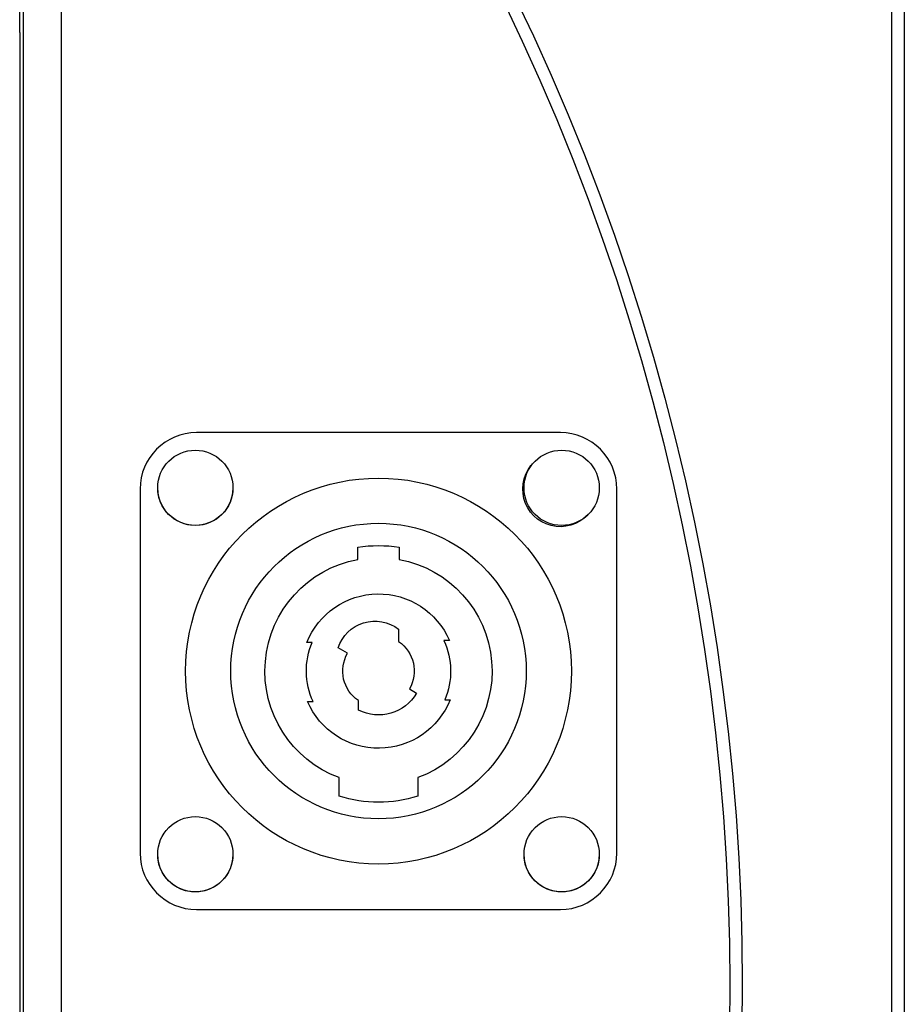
# Model space of a CAD drawing. Extents: x 1917 to 3682, y 1570 to 2675.
# Tile 154 of 166: x 3501 to 3572, y 2497 to 2575. Entities that reach past the tile are written whole.
import ezdxf

# ---------------------------------------------------------------- set-up
doc = ezdxf.new("R2010")
doc.units = 0
doc.header["$MEASUREMENT"] = 0
doc.layers.add('KF_SEQUENZA_5_NW_REAR', color=7, linetype='CONTINUOUS')

# ---------------------------------------------------------------- blocks, each defined once
blk = doc.blocks.new('KF_SEQUENZA_5_NW_REAR')
at = {"layer": 'KF_SEQUENZA_5_NW_REAR'}
for p, q in [((72.5, -49.304683), (72.5, -153.999692)), ((73.510641, -49.779527), (73.510641, -153.999692)), ((3.3, -246.903526), (3.3, -61.095868)), ((6.3, -61.095868), (6.3, -246.903526)), ((3, -78.116599), (3, -76.077941)), ((3, -78.116599), (3, -158.345336)), ((46.1, -109.999867), (17.1, -109.999867)), ((12.6, -114.499867), (12.6, -143.499867)), ((50.6, -143.499867), (50.6, -114.499867)), ((29.95, -120.100806), (29.95, -119.136931)), ((33.25, -119.136931), (33.25, -120.100806)), ((33.2, -125.663701), (33.2, -126.641371)), ((26.323235, -126.715518), (25.889987, -126.715518)), ((37.249381, -126.569435), (36.811094, -126.569435)), ((29.131828, -127.574867), (28.395706, -127.149867)), ((34.068172, -130.424867), (34.631089, -130.749867)), ((25.950619, -131.430298), (26.388906, -131.430298)), ((30, -132.112743), (30, -131.358362)), ((36.876765, -131.284215), (37.310013, -131.284215)), ((28.475, -138.971671), (28.475, -137.493991)), ((34.725, -137.493991), (34.725, -138.971671)), ((17.1, -147.999867), (46.1, -147.999867)), ((72.5, -153.999692), (72.5, -258.694701)), ((73.510641, -153.999692), (73.510641, -258.219857))]:
    blk.add_line(p, q, dxfattribs=at)
for centre, radius in [((17, -114.399527), 3), ((46.2, -114.399527), 3), ((31.6, -128.999867), 15.375), ((31.6, -128.999867), 11.775), ((17, -143.599527), 3), ((46.2, -143.599527), 3)]:
    blk.add_circle(centre, radius, dxfattribs=at)
at = {"layer": 'KF_SEQUENZA_5_NW_REAR', "extrusion": (0, 0, -1)}
for centre, radius, start, end in [((119.4, -153.999692), 180, 145.18820857, 214.81179143), ((119.4, -153.999697), 179, 145.18813825, 214.81186175), ((-46.1, -114.499867), 3, 223.55010003, 46.25588502), ((-17, -114.399867), 3, 179.99676159, 0.00323973), ((-31.6, -128.999867), 10, 80.50276571, 99.49723438), ((-31.6, -128.999867), 9.050733, 290.19863831, 79.49591261), ((-31.6, -128.999867), 9.050733, 100.50408749, 249.80136169), ((-31.6, -128.999867), 6.15, 21.8043749, 156.7220413), ((-31.317185, -128.085615), 3.06768, 17.76024875, 127.861779), ((-31.6, -128.999867), 5.75, 334.99585786, 23.40811967), ((-31.6, -128.999867), 2.85, 124.1529154, 210), ((-31.6, -128.999867), 5.75, 154.99585786, 203.40811967), ((-31.6, -128.999867), 2.85, 304.1529154, 30), ((-31.6, -128.999867), 3.5, 210, 297.20289441), ((-31.6, -128.999867), 6.15, 201.8043749, 336.7220413), ((-31.6, -128.999867), 10.45, 252.59986371, 287.4001363), ((-17, -143.599867), 3, 179.99676125, 0.00323939), ((-46.2, -143.599867), 3, 179.99676101, 0.00323915)]:
    blk.add_arc(centre, radius, start, end, dxfattribs=at)
at = {"layer": 'KF_SEQUENZA_5_NW_REAR'}
for centre, start, end in [((17.1, -114.499867), 90, 180), ((46.1, -114.499867), 0, 90), ((17.1, -143.499867), 180, 270), ((46.1, -143.499867), 270, 0)]:
    blk.add_arc(centre, 4.5, start, end, dxfattribs=at)

msp = doc.modelspace()

# ---------------------------------------------------------------- block references
at = {"layer": 'KF_SEQUENZA_5_NW_REAR'}
msp.add_blockref('KF_SEQUENZA_5_NW_REAR', (3498.094, 2652.435), dxfattribs=at)

doc.saveas('drawing.dxf')
